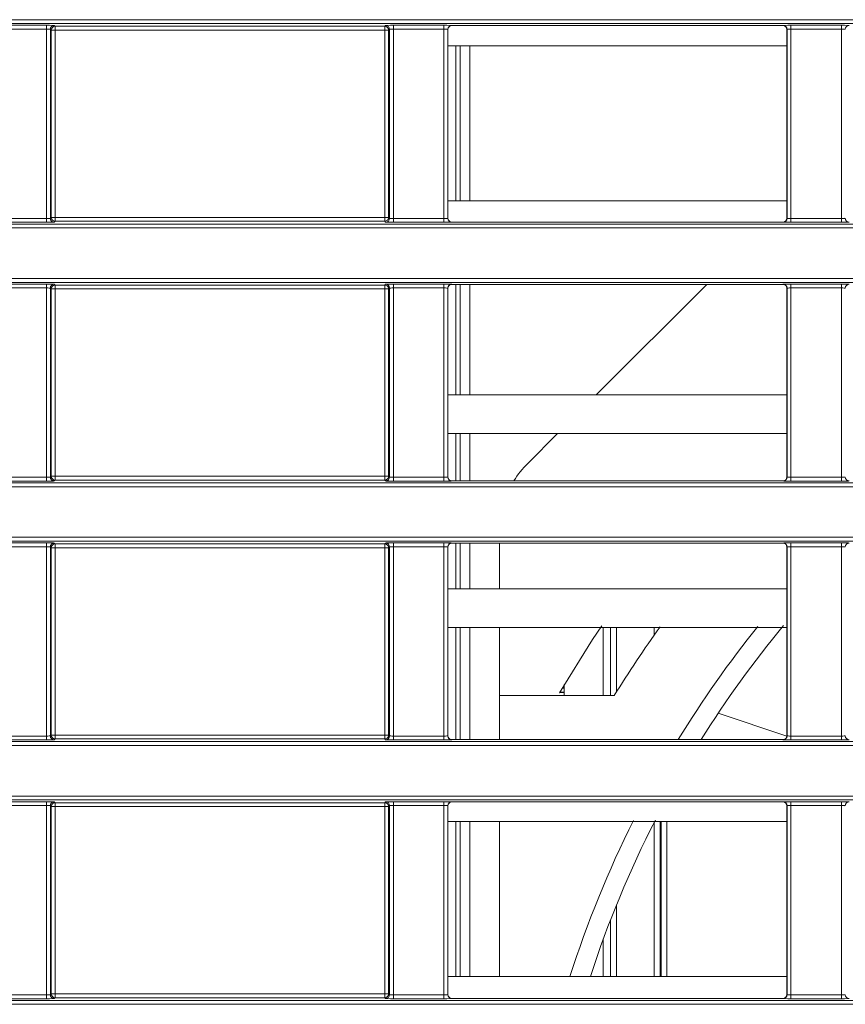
# Model space of a CAD drawing. Header units: millimetres. Extents: x 0 to 1118, y 0 to 864.
# Tile 79 of 256: x 110 to 120, y 411 to 423. Entities that reach past the tile are written whole.
import ezdxf

# ---------------------------------------------------------------- set-up
doc = ezdxf.new("R2010")
doc.units = ezdxf.units.MM

msp = doc.modelspace()

# ---------------------------------------------------------------- linework, layer by layer
at = {"color": 9, "linetype": 'Continuous', "lineweight": 0}
for p, q in [((99.8275, 423.3489), (230.6879, 423.3489)), ((230.6879, 423.2989), (99.8275, 423.2989)), ((109.3855, 423.2766), (110.0373, 423.2766)), ((110.0373, 423.2266), (109.3855, 423.2266)), ((110.0373, 423.2266), (110.0373, 423.2766)), ((110.0373, 420.7868), (110.0373, 423.2266)), ((110.0873, 423.2249), (110.0873, 420.7885)), ((110.0986, 423.2135), (110.0873, 423.2249)), ((110.0986, 420.7998), (110.0986, 423.2135)), ((110.1486, 423.2135), (110.0986, 423.2135)), ((110.1373, 423.2749), (110.1486, 423.2635)), ((110.1486, 423.2635), (114.3992, 423.2635)), ((110.1486, 423.2635), (110.1486, 423.2135)), ((110.1486, 423.2135), (110.1486, 420.7998)), ((114.3992, 423.2135), (110.1486, 423.2135)), ((114.3992, 423.2635), (114.4106, 423.2749)), ((114.3992, 423.2135), (114.3992, 423.2635)), ((114.4492, 423.2135), (114.3992, 423.2135)), ((114.3992, 420.7998), (114.3992, 423.2135)), ((114.4605, 423.2249), (114.4492, 423.2135)), ((114.4492, 423.2135), (114.4492, 420.7998)), ((114.4605, 420.7885), (114.4605, 423.2249)), ((114.5105, 423.2766), (115.1623, 423.2766)), ((114.5105, 423.2266), (114.5105, 423.2766)), ((115.1623, 423.2266), (114.5105, 423.2266)), ((114.5105, 423.2266), (114.5105, 420.7868)), ((115.1623, 423.2266), (115.1623, 423.2766)), ((115.1623, 420.7868), (115.1623, 423.2266)), ((115.2123, 423.2249), (115.2123, 420.7885)), ((115.214, 423.2231), (115.2123, 423.2249)), ((115.2623, 423.2749), (115.264, 423.2731)), ((119.5338, 423.2731), (119.5356, 423.2749)), ((119.5855, 423.2249), (119.5838, 423.2231)), ((119.5855, 420.7885), (119.5855, 423.2249)), ((119.6355, 423.2766), (120.2873, 423.2766)), ((119.6355, 423.2266), (119.6355, 423.2766)), ((120.2873, 423.2266), (119.6355, 423.2266)), ((119.6355, 423.2266), (119.6355, 420.7868)), ((120.2873, 423.2266), (120.2873, 423.2766)), ((120.2873, 420.7868), (120.2873, 423.2266)), ((115.3724, 421.0139), (115.3724, 423.0139)), ((115.4974, 423.0139), (115.4974, 421.0139)), ((109.3855, 420.7868), (110.0373, 420.7868)), ((110.0373, 420.7368), (110.0373, 420.7868)), ((110.0873, 420.7885), (110.0986, 420.7998)), ((110.0986, 420.7998), (110.1486, 420.7998)), ((110.1486, 420.7998), (110.1486, 420.7499)), ((110.1486, 420.7998), (114.3992, 420.7998)), ((114.3992, 420.7499), (114.3992, 420.7998)), ((114.3992, 420.7998), (114.4492, 420.7998)), ((114.4492, 420.7998), (114.4605, 420.7885)), ((114.5105, 420.7368), (114.5105, 420.7868)), ((114.5105, 420.7868), (115.1623, 420.7868)), ((115.1623, 420.7368), (115.1623, 420.7868)), ((115.2123, 420.7885), (115.214, 420.7902)), ((119.5838, 420.7902), (119.5855, 420.7885)), ((119.6355, 420.7368), (119.6355, 420.7868)), ((119.6355, 420.7868), (120.2873, 420.7868)), ((120.2873, 420.7368), (120.2873, 420.7868)), ((99.8275, 420.7145), (230.6879, 420.7145)), ((230.6879, 420.6645), (99.8275, 420.6645)), ((110.0373, 420.7368), (109.3855, 420.7368)), ((110.1486, 420.7499), (110.1373, 420.7385)), ((114.3992, 420.7499), (110.1486, 420.7499)), ((114.4106, 420.7385), (114.3992, 420.7499)), ((115.1623, 420.7368), (114.5105, 420.7368)), ((115.264, 420.7402), (115.2623, 420.7385)), ((119.5356, 420.7385), (119.5338, 420.7402)), ((120.2873, 420.7368), (119.6355, 420.7368)), ((99.8275, 420.0128), (230.6879, 420.0128)), ((230.6879, 419.9628), (99.8275, 419.9628)), ((109.3855, 419.9405), (110.0373, 419.9405)), ((110.0373, 419.8905), (109.3855, 419.8905)), ((110.0373, 419.8905), (110.0373, 419.9405)), ((110.0373, 417.4506), (110.0373, 419.8905)), ((110.0873, 419.8888), (110.0873, 417.4524)), ((110.0986, 419.8774), (110.0873, 419.8888)), ((110.0986, 417.4637), (110.0986, 419.8774)), ((110.1486, 419.8774), (110.0986, 419.8774)), ((110.1373, 419.9388), (110.1486, 419.9274)), ((110.1486, 419.9274), (114.3992, 419.9274)), ((110.1486, 419.9274), (110.1486, 419.8774)), ((114.3992, 419.8774), (110.1486, 419.8774)), ((110.1486, 419.8774), (110.1486, 417.4637)), ((114.3992, 419.9274), (114.4106, 419.9388)), ((114.3992, 419.8774), (114.3992, 419.9274)), ((114.3992, 417.4637), (114.3992, 419.8774)), ((114.4492, 419.8774), (114.3992, 419.8774)), ((114.4605, 419.8888), (114.4492, 419.8774)), ((114.4492, 419.8774), (114.4492, 417.4637)), ((114.4605, 417.4524), (114.4605, 419.8888)), ((114.5105, 419.9405), (115.1623, 419.9405)), ((114.5105, 419.8905), (114.5105, 419.9405)), ((115.1623, 419.8905), (114.5105, 419.8905)), ((114.5105, 419.8905), (114.5105, 417.4506)), ((115.1623, 419.8905), (115.1623, 419.9405)), ((115.1623, 417.4506), (115.1623, 419.8905)), ((115.2123, 419.8888), (115.2123, 417.4524)), ((115.214, 419.887), (115.2123, 419.8888)), ((115.2623, 419.9388), (115.264, 419.937)), ((115.3724, 418.5139), (115.3724, 419.937)), ((115.4974, 419.937), (115.4974, 418.5139)), ((119.5338, 419.937), (119.5356, 419.9388)), ((119.5855, 419.8888), (119.5838, 419.887)), ((119.5855, 417.4524), (119.5855, 419.8888)), ((119.6355, 419.9405), (120.2873, 419.9405)), ((119.6355, 419.8905), (119.6355, 419.9405)), ((120.2873, 419.8905), (119.6355, 419.8905)), ((119.6355, 419.8905), (119.6355, 417.4506)), ((120.2873, 419.8905), (120.2873, 419.9405)), ((120.2873, 417.4506), (120.2873, 419.8905)), ((115.3724, 417.4041), (115.3724, 418.0139)), ((115.4974, 418.0139), (115.4974, 417.4041)), ((110.0873, 417.4524), (110.0986, 417.4637)), ((110.0986, 417.4637), (110.1486, 417.4637)), ((110.1486, 417.4637), (110.1486, 417.4137)), ((110.1486, 417.4637), (114.3992, 417.4637)), ((114.3992, 417.4137), (114.3992, 417.4637)), ((114.3992, 417.4637), (114.4492, 417.4637)), ((114.4492, 417.4637), (114.4605, 417.4524)), ((99.8275, 417.3784), (230.6879, 417.3784)), ((109.3855, 417.4506), (110.0373, 417.4506)), ((110.0373, 417.4007), (109.3855, 417.4007)), ((110.0373, 417.4007), (110.0373, 417.4506)), ((110.1486, 417.4137), (110.1373, 417.4024)), ((114.3992, 417.4137), (110.1486, 417.4137)), ((114.4106, 417.4024), (114.3992, 417.4137)), ((114.5105, 417.4007), (114.5105, 417.4506)), ((114.5105, 417.4506), (115.1623, 417.4506)), ((115.1623, 417.4007), (114.5105, 417.4007)), ((115.1623, 417.4007), (115.1623, 417.4506)), ((115.2123, 417.4524), (115.214, 417.4541)), ((115.264, 417.4041), (115.2623, 417.4024)), ((119.5356, 417.4024), (119.5338, 417.4041)), ((119.5838, 417.4541), (119.5855, 417.4524)), ((119.6355, 417.4007), (119.6355, 417.4506)), ((119.6355, 417.4506), (120.2873, 417.4506)), ((120.2873, 417.4007), (119.6355, 417.4007)), ((120.2873, 417.4007), (120.2873, 417.4506)), ((230.6879, 417.3284), (99.8275, 417.3284)), ((99.8275, 416.6766), (230.6879, 416.6766)), ((230.6879, 416.6267), (99.8275, 416.6267)), ((109.3855, 416.6044), (110.0373, 416.6044)), ((110.0373, 416.5544), (110.0373, 416.6044)), ((110.1373, 416.6027), (110.1486, 416.5913)), ((110.1486, 416.5913), (114.3992, 416.5913)), ((110.1486, 416.5913), (110.1486, 416.5413)), ((114.3992, 416.5913), (114.4106, 416.6027)), ((114.3992, 416.5413), (114.3992, 416.5913)), ((114.5105, 416.6044), (115.1623, 416.6044)), ((114.5105, 416.5544), (114.5105, 416.6044)), ((115.1623, 416.5544), (115.1623, 416.6044)), ((115.2623, 416.6027), (115.264, 416.6009)), ((115.3724, 416.0139), (115.3724, 416.6009)), ((115.4974, 416.6009), (115.4974, 416.0139)), ((119.5338, 416.6009), (119.5356, 416.6027)), ((119.6355, 416.6044), (120.2873, 416.6044)), ((119.6355, 416.5544), (119.6355, 416.6044)), ((120.2873, 416.5544), (120.2873, 416.6044)), ((110.0373, 416.5544), (109.3855, 416.5544)), ((110.0373, 414.1145), (110.0373, 416.5544)), ((110.0873, 416.5527), (110.0873, 414.1162)), ((110.0986, 416.5413), (110.0873, 416.5527)), ((110.0986, 414.1276), (110.0986, 416.5413)), ((110.1486, 416.5413), (110.0986, 416.5413)), ((114.3992, 416.5413), (110.1486, 416.5413)), ((110.1486, 416.5413), (110.1486, 414.1276)), ((114.3992, 414.1276), (114.3992, 416.5413)), ((114.4492, 416.5413), (114.3992, 416.5413)), ((114.4605, 416.5527), (114.4492, 416.5413)), ((114.4492, 416.5413), (114.4492, 414.1276)), ((114.4605, 414.1162), (114.4605, 416.5527)), ((115.1623, 416.5544), (114.5105, 416.5544)), ((114.5105, 416.5544), (114.5105, 414.1145)), ((115.1623, 414.1145), (115.1623, 416.5544)), ((115.2123, 416.5527), (115.2123, 414.1162)), ((115.214, 416.5509), (115.2123, 416.5527)), ((119.5855, 416.5527), (119.5838, 416.5509)), ((119.5855, 414.1162), (119.5855, 416.5527)), ((120.2873, 416.5544), (119.6355, 416.5544)), ((119.6355, 416.5544), (119.6355, 414.1145)), ((120.2873, 414.1145), (120.2873, 416.5544)), ((115.3724, 414.068), (115.3724, 415.5139)), ((115.4974, 415.5139), (115.4974, 414.068)), ((117.3859, 415.5139), (117.3859, 414.6802)), ((117.874, 415.4165), (117.874, 415.5139)), ((116.7139, 414.681), (116.6561, 414.681)), ((116.6856, 414.731), (116.7139, 414.731)), ((99.8275, 414.0423), (230.6879, 414.0423)), ((109.3855, 414.1145), (110.0373, 414.1145)), ((110.0373, 414.0645), (109.3855, 414.0645)), ((110.0373, 414.0645), (110.0373, 414.1145)), ((110.0873, 414.1162), (110.0986, 414.1276)), ((110.0986, 414.1276), (110.1486, 414.1276)), ((110.1486, 414.0776), (110.1373, 414.0663)), ((110.1486, 414.1276), (110.1486, 414.0776)), ((110.1486, 414.1276), (114.3992, 414.1276)), ((114.3992, 414.0776), (110.1486, 414.0776)), ((114.3992, 414.0776), (114.3992, 414.1276)), ((114.3992, 414.1276), (114.4492, 414.1276)), ((114.4106, 414.0663), (114.3992, 414.0776)), ((114.4492, 414.1276), (114.4605, 414.1162)), ((114.5105, 414.0645), (114.5105, 414.1145)), ((114.5105, 414.1145), (115.1623, 414.1145)), ((115.1623, 414.0645), (114.5105, 414.0645)), ((115.1623, 414.0645), (115.1623, 414.1145)), ((115.2123, 414.1162), (115.214, 414.118)), ((115.264, 414.068), (115.2623, 414.0663)), ((119.5356, 414.0663), (119.5338, 414.068)), ((119.5838, 414.118), (119.5855, 414.1162)), ((119.6355, 414.0645), (119.6355, 414.1145)), ((119.6355, 414.1145), (120.2873, 414.1145)), ((120.2873, 414.0645), (119.6355, 414.0645)), ((120.2873, 414.0645), (120.2873, 414.1145)), ((230.6879, 413.9923), (99.8275, 413.9923)), ((99.8275, 413.3405), (230.6879, 413.3405)), ((230.6879, 413.2905), (99.8275, 413.2905)), ((109.3855, 413.2683), (110.0373, 413.2683)), ((110.0373, 413.2183), (109.3855, 413.2183)), ((110.0373, 413.2183), (110.0373, 413.2683)), ((110.0373, 410.7784), (110.0373, 413.2183)), ((110.0873, 413.2165), (110.0873, 410.7801)), ((110.0986, 413.2052), (110.0873, 413.2165)), ((110.0986, 410.7915), (110.0986, 413.2052)), ((110.1486, 413.2052), (110.0986, 413.2052)), ((110.1373, 413.2665), (110.1486, 413.2552)), ((110.1486, 413.2552), (114.3992, 413.2552)), ((110.1486, 413.2552), (110.1486, 413.2052)), ((110.1486, 413.2052), (110.1486, 410.7915)), ((114.3992, 413.2052), (110.1486, 413.2052)), ((114.3992, 413.2552), (114.4106, 413.2665)), ((114.3992, 413.2052), (114.3992, 413.2552)), ((114.3992, 410.7915), (114.3992, 413.2052)), ((114.4492, 413.2052), (114.3992, 413.2052)), ((114.4605, 413.2165), (114.4492, 413.2052)), ((114.4492, 413.2052), (114.4492, 410.7915)), ((114.4605, 410.7801), (114.4605, 413.2165)), ((114.5105, 413.2683), (115.1623, 413.2683)), ((114.5105, 413.2183), (114.5105, 413.2683)), ((115.1623, 413.2183), (114.5105, 413.2183)), ((114.5105, 413.2183), (114.5105, 410.7784)), ((115.1623, 413.2183), (115.1623, 413.2683)), ((115.1623, 410.7784), (115.1623, 413.2183)), ((115.2123, 413.2165), (115.2123, 410.7801)), ((115.214, 413.2148), (115.2123, 413.2165)), ((115.2623, 413.2665), (115.264, 413.2648)), ((119.5338, 413.2648), (119.5356, 413.2665)), ((119.5855, 413.2165), (119.5838, 413.2148)), ((119.5855, 410.7801), (119.5855, 413.2165)), ((119.6355, 413.2683), (120.2873, 413.2683)), ((119.6355, 413.2183), (119.6355, 413.2683)), ((120.2873, 413.2183), (119.6355, 413.2183)), ((119.6355, 413.2183), (119.6355, 410.7784)), ((120.2873, 413.2183), (120.2873, 413.2683)), ((120.2873, 410.7784), (120.2873, 413.2183)), ((115.3724, 411.0139), (115.3724, 413.0139)), ((115.4974, 413.0139), (115.4974, 411.0139)), ((117.874, 411.0139), (117.874, 413.0034)), ((118.0363, 413.0139), (118.0363, 411.0139)), ((117.3859, 411.9342), (117.3859, 411.0139)), ((109.3855, 410.7784), (110.0373, 410.7784)), ((110.0373, 410.7284), (110.0373, 410.7784)), ((110.0873, 410.7801), (110.0986, 410.7915)), ((110.0986, 410.7915), (110.1486, 410.7915)), ((110.1486, 410.7415), (110.1373, 410.7301)), ((110.1486, 410.7915), (110.1486, 410.7415)), ((110.1486, 410.7915), (114.3992, 410.7915)), ((114.3992, 410.7415), (110.1486, 410.7415)), ((114.3992, 410.7415), (114.3992, 410.7915)), ((114.3992, 410.7915), (114.4492, 410.7915)), ((114.4106, 410.7301), (114.3992, 410.7415)), ((114.4492, 410.7915), (114.4605, 410.7801)), ((114.5105, 410.7284), (114.5105, 410.7784)), ((114.5105, 410.7784), (115.1623, 410.7784)), ((115.1623, 410.7284), (115.1623, 410.7784)), ((115.2123, 410.7801), (115.214, 410.7819)), ((119.5838, 410.7819), (119.5855, 410.7801)), ((119.6355, 410.7284), (119.6355, 410.7784)), ((119.6355, 410.7784), (120.2873, 410.7784)), ((120.2873, 410.7284), (120.2873, 410.7784)), ((99.8275, 410.7061), (227.4982, 410.7061)), ((227.4982, 410.6562), (99.8275, 410.6562)), ((110.0373, 410.7284), (109.3855, 410.7284)), ((115.1623, 410.7284), (114.5105, 410.7284)), ((115.264, 410.7319), (115.2623, 410.7301)), ((119.5356, 410.7301), (119.5338, 410.7319)), ((120.2873, 410.7284), (119.6355, 410.7284))]:
    msp.add_line(p, q, dxfattribs=at)
at = {"color": 7, "linetype": 'Continuous', "lineweight": 15}
for p, q in [((115.214, 423.2231), (115.214, 420.7902)), ((119.5338, 423.2731), (115.264, 423.2731)), ((119.5838, 420.7902), (119.5838, 423.2231)), ((119.5838, 423.0139), (115.214, 423.0139)), ((115.3155, 423.0139), (115.3155, 421.0139)), ((119.5838, 421.0139), (115.214, 421.0139)), ((119.5338, 420.7402), (115.264, 420.7402)), ((115.214, 419.887), (115.214, 417.4541)), ((119.5338, 419.937), (115.264, 419.937)), ((115.3155, 419.937), (115.3155, 418.5139)), ((117.127, 418.5139), (118.55, 419.937)), ((119.5838, 417.4541), (119.5838, 419.887)), ((119.5838, 418.5139), (115.214, 418.5139)), ((119.5838, 418.0139), (115.214, 418.0139)), ((115.3155, 418.0139), (115.3155, 417.4041)), ((116.2428, 417.6297), (116.627, 418.0139)), ((119.5338, 417.4041), (115.264, 417.4041)), ((119.5338, 416.6009), (115.264, 416.6009)), ((115.3155, 416.6009), (115.3155, 416.0139)), ((115.8767, 416.6009), (115.8767, 416.0139)), ((115.214, 416.5509), (115.214, 414.118)), ((119.5838, 414.118), (119.5838, 416.5509)), ((119.5838, 416.0139), (115.214, 416.0139)), ((119.5838, 415.5139), (115.214, 415.5139)), ((115.3155, 415.5139), (115.3155, 414.068)), ((115.8767, 415.5139), (115.8767, 414.068)), ((117.2139, 415.5139), (117.2139, 414.6351)), ((117.3109, 414.6351), (117.3109, 415.5139)), ((116.6509, 414.6722), (116.7139, 414.6739)), ((116.7139, 414.7785), (116.7139, 414.6351)), ((117.358, 414.6351), (115.8767, 414.6351)), ((119.5836, 414.1138), (118.6987, 414.4099)), ((119.5338, 414.068), (115.264, 414.068)), ((115.214, 413.2148), (115.214, 410.7819)), ((119.5338, 413.2648), (115.264, 413.2648)), ((119.5838, 410.7819), (119.5838, 413.2148)), ((119.5838, 413.0139), (115.214, 413.0139)), ((115.3155, 413.0139), (115.3155, 411.0139)), ((115.8767, 413.0139), (115.8767, 411.0139)), ((117.949, 413.0139), (117.949, 411.0139)), ((117.9614, 411.0139), (117.9614, 413.0139)), ((117.3109, 411.0139), (117.3109, 411.7455)), ((117.2139, 411.4884), (117.2139, 411.0139)), ((119.5838, 411.0139), (115.214, 411.0139)), ((119.5338, 410.7319), (115.264, 410.7319))]:
    msp.add_line(p, q, dxfattribs=at)
at = {"color": 7, "linetype": 'Continuous', "lineweight": 15, "flags": 128}
msp.add_lwpolyline([(117.1959, 415.535), (117.078, 415.3586), (116.6509, 414.6722)], dxfattribs=at)
at = {"color": 9, "linetype": 'Continuous', "lineweight": 0}
for centre, start, end in [((110.1373, 423.2249), 90.02044, 179.97956), ((110.1486, 423.2135), 90.02044, 179.97956), ((114.3992, 423.2135), 0.02044, 89.97956), ((114.4105, 423.2249), 0.02044, 89.97956), ((115.2623, 423.2249), 90.02044, 179.97956), ((119.5355, 423.2249), 0.02044, 89.97956), ((120.3873, 423.2249), 90.02044, 179.97956), ((110.1373, 420.7885), 180.02044, 269.97956), ((110.1486, 420.7999), 180.02044, 269.97956), ((114.3992, 420.7999), 270.02044, 359.97956), ((114.4105, 420.7885), 270.02044, 359.97956), ((115.2623, 420.7885), 180.02044, 269.97956), ((119.5355, 420.7885), 270.02044, 359.97956), ((120.3873, 420.7885), 180.02044, 269.97956), ((110.1373, 419.8888), 90.02044, 179.97956), ((110.1486, 419.8774), 90.02044, 179.97956), ((114.3992, 419.8774), 0.02044, 89.97956), ((114.4105, 419.8888), 0.02044, 89.97956), ((115.2623, 419.8888), 90.02044, 179.97956), ((119.5355, 419.8888), 0.02044, 89.97956), ((120.3873, 419.8888), 90.02044, 179.97956), ((110.1486, 417.4638), 180.02044, 269.97956), ((114.3992, 417.4638), 270.02044, 359.97956), ((110.1373, 417.4524), 180.02044, 269.97956), ((114.4105, 417.4524), 270.02044, 359.97956), ((115.2623, 417.4524), 180.02044, 269.97956), ((119.5355, 417.4524), 270.02044, 359.97956), ((120.3873, 417.4524), 180.02044, 269.97956), ((110.1373, 416.5526), 90.02044, 179.97956), ((110.1486, 416.5413), 90.02044, 179.97956), ((114.3992, 416.5413), 0.02044, 89.97956), ((114.4105, 416.5526), 0.02044, 89.97956), ((115.2623, 416.5526), 90.02044, 179.97956), ((119.5355, 416.5526), 0.02044, 89.97956), ((120.3873, 416.5526), 90.02044, 179.97956), ((110.1373, 414.1163), 180.02044, 269.97956), ((110.1486, 414.1276), 180.02044, 269.97956), ((114.3992, 414.1276), 270.02044, 359.97956), ((114.4105, 414.1163), 270.02044, 359.97956), ((115.2623, 414.1163), 180.02044, 269.97956), ((119.5355, 414.1163), 270.02044, 359.97956), ((120.3873, 414.1163), 180.02044, 269.97956), ((110.1373, 413.2165), 90.02044, 179.97956), ((110.1486, 413.2052), 90.02044, 179.97956), ((114.3992, 413.2052), 0.02044, 89.97956), ((114.4105, 413.2165), 0.02044, 89.97956), ((115.2623, 413.2165), 90.02044, 179.97956), ((119.5355, 413.2165), 0.02044, 89.97956), ((120.3873, 413.2165), 90.02044, 179.97956), ((110.1373, 410.7802), 180.02044, 269.97956), ((110.1486, 410.7915), 180.02044, 269.97956), ((114.3992, 410.7915), 270.02044, 359.97956), ((114.4105, 410.7802), 270.02044, 359.97956), ((115.2623, 410.7802), 180.02044, 269.97956), ((119.5355, 410.7802), 270.02044, 359.97956), ((120.3873, 410.7802), 180.02044, 269.97956)]:
    msp.add_arc(centre, 0.05, start, end, dxfattribs=at)
at = {"color": 7, "linetype": 'Continuous', "lineweight": 15}
for centre, radius, start, end in [((117.1267, 416.7459), 1.25, 135, 148.22264), ((130.1267, 406.7636), 15, 144.26994, 148.34752), ((130.1267, 406.7636), 14, 141.2433, 148.55078), ((130.1267, 406.7636), 13.75, 140.34262, 147.91148), ((130.1267, 406.7636), 14, 153.42931, 162.32638), ((130.1267, 406.7636), 13.75, 152.88417, 161.99414)]:
    msp.add_arc(centre, radius, start, end, dxfattribs=at)
at = {"color": 9, "linetype": 'Continuous', "lineweight": 0}
for centre, major_axis, ratio, start_param, end_param in [((110.0373, 423.2748), (0.1, 0), 0.0174551, 0.0174533, 1.5707963), ((110.0373, 423.2248), (0.05, 0), 0.0349101, 0.0174533, 1.5707963), ((114.5105, 423.2748), (0.1, 0), 0.0174551, 1.5707963, 3.1241394), ((114.5105, 423.2248), (0.05, 0), 0.0349101, 1.5707963, 3.1241394), ((115.1623, 423.2748), (0.1, 0), 0.0174551, 0.0174533, 1.5707963), ((115.1623, 423.2248), (0.05, 0), 0.0349101, 0.0174533, 1.5707963), ((119.6355, 423.2748), (0.1, 0), 0.0174551, 1.5707963, 3.1241394), ((119.6355, 423.2248), (0.05, 0), 0.0349101, 1.5707963, 3.1241394), ((120.2873, 423.2748), (0.1, 0), 0.0174551, 0.0174533, 1.5707963), ((120.2873, 423.2248), (0.05, 0), 0.0349101, 0.0174533, 1.5707963), ((110.0373, 420.7885), (0.05, 0), 0.0349101, 4.712389, 6.265732), ((114.5105, 420.7885), (0.05, 0), 0.0349101, 3.1590459, 4.712389), ((115.1623, 420.7885), (0.05, 0), 0.0349101, 4.712389, 6.265732), ((119.6355, 420.7885), (0.05, 0), 0.0349101, 3.1590459, 4.712389), ((120.2873, 420.7885), (0.05, 0), 0.0349101, 4.712389, 6.265732), ((110.0373, 420.7385), (0.1, 0), 0.0174551, 4.712389, 6.265732), ((114.5105, 420.7385), (0.1, 0), 0.0174551, 3.1590459, 4.712389), ((115.1623, 420.7385), (0.1, 0), 0.0174551, 4.712389, 6.265732), ((119.6355, 420.7385), (0.1, 0), 0.0174551, 3.1590459, 4.712389), ((120.2873, 420.7385), (0.1, 0), 0.0174551, 4.712389, 6.265732), ((110.0373, 419.9387), (0.1, 0), 0.0174551, 0.0174533, 1.5707963), ((110.0373, 419.8887), (0.05, 0), 0.0349101, 0.0174533, 1.5707963), ((114.5105, 419.9387), (0.1, 0), 0.0174551, 1.5707963, 3.1241394), ((114.5105, 419.8887), (0.05, 0), 0.0349101, 1.5707963, 3.1241394), ((115.1623, 419.9387), (0.1, 0), 0.0174551, 0.0174533, 1.5707963), ((115.1623, 419.8887), (0.05, 0), 0.0349101, 0.0174533, 1.5707963), ((119.6355, 419.9387), (0.1, 0), 0.0174551, 1.5707963, 3.1241394), ((119.6355, 419.8887), (0.05, 0), 0.0349101, 1.5707963, 3.1241394), ((120.2873, 419.9387), (0.1, 0), 0.0174551, 0.0174533, 1.5707963), ((120.2873, 419.8887), (0.05, 0), 0.0349101, 0.0174533, 1.5707963), ((110.0373, 417.4524), (0.05, 0), 0.0349101, 4.712389, 6.265732), ((110.0373, 417.4024), (0.1, 0), 0.0174551, 4.712389, 6.265732), ((114.5105, 417.4024), (0.1, 0), 0.0174551, 3.1590459, 4.712389), ((114.5105, 417.4524), (0.05, 0), 0.0349101, 3.1590459, 4.712389), ((115.1623, 417.4524), (0.05, 0), 0.0349101, 4.712389, 6.265732), ((115.1623, 417.4024), (0.1, 0), 0.0174551, 4.712389, 6.265732), ((119.6355, 417.4024), (0.1, 0), 0.0174551, 3.1590459, 4.712389), ((119.6355, 417.4524), (0.05, 0), 0.0349101, 3.1590459, 4.712389), ((120.2873, 417.4524), (0.05, 0), 0.0349101, 4.712389, 6.265732), ((120.2873, 417.4024), (0.1, 0), 0.0174551, 4.712389, 6.265732), ((110.0373, 416.6026), (0.1, 0), 0.0174551, 0.0174533, 1.5707963), ((114.5105, 416.6026), (0.1, 0), 0.0174551, 1.5707963, 3.1241394), ((115.1623, 416.6026), (0.1, 0), 0.0174551, 0.0174533, 1.5707963), ((119.6355, 416.6026), (0.1, 0), 0.0174551, 1.5707963, 3.1241394), ((120.2873, 416.6026), (0.1, 0), 0.0174551, 0.0174533, 1.5707963), ((110.0373, 416.5526), (0.05, 0), 0.0349101, 0.0174533, 1.5707963), ((114.5105, 416.5526), (0.05, 0), 0.0349101, 1.5707963, 3.1241394), ((115.1623, 416.5526), (0.05, 0), 0.0349101, 0.0174533, 1.5707963), ((119.6355, 416.5526), (0.05, 0), 0.0349101, 1.5707963, 3.1241394), ((120.2873, 416.5526), (0.05, 0), 0.0349101, 0.0174533, 1.5707963), ((110.0373, 414.1163), (0.05, 0), 0.0349101, 4.712389, 6.265732), ((110.0373, 414.0663), (0.1, 0), 0.0174551, 4.712389, 6.265732), ((114.5105, 414.0663), (0.1, 0), 0.0174551, 3.1590459, 4.712389), ((114.5105, 414.1163), (0.05, 0), 0.0349101, 3.1590459, 4.712389), ((115.1623, 414.1163), (0.05, 0), 0.0349101, 4.712389, 6.265732), ((115.1623, 414.0663), (0.1, 0), 0.0174551, 4.712389, 6.265732), ((119.6355, 414.0663), (0.1, 0), 0.0174551, 3.1590459, 4.712389), ((119.6355, 414.1163), (0.05, 0), 0.0349101, 3.1590459, 4.712389), ((120.2873, 414.1163), (0.05, 0), 0.0349101, 4.712389, 6.265732), ((120.2873, 414.0663), (0.1, 0), 0.0174551, 4.712389, 6.265732), ((110.0373, 413.2665), (0.1, 0), 0.0174551, 0.0174533, 1.5707963), ((110.0373, 413.2165), (0.05, 0), 0.0349101, 0.0174533, 1.5707963), ((114.5105, 413.2665), (0.1, 0), 0.0174551, 1.5707963, 3.1241394), ((114.5105, 413.2165), (0.05, 0), 0.0349101, 1.5707963, 3.1241394), ((115.1623, 413.2665), (0.1, 0), 0.0174551, 0.0174533, 1.5707963), ((115.1623, 413.2165), (0.05, 0), 0.0349101, 0.0174533, 1.5707963), ((119.6355, 413.2665), (0.1, 0), 0.0174551, 1.5707963, 3.1241394), ((119.6355, 413.2165), (0.05, 0), 0.0349101, 1.5707963, 3.1241394), ((120.2873, 413.2665), (0.1, 0), 0.0174551, 0.0174533, 1.5707963), ((120.2873, 413.2165), (0.05, 0), 0.0349101, 0.0174533, 1.5707963), ((110.0373, 410.7802), (0.05, 0), 0.0349101, 4.712389, 6.265732), ((114.5105, 410.7802), (0.05, 0), 0.0349101, 3.1590459, 4.712389), ((115.1623, 410.7802), (0.05, 0), 0.0349101, 4.712389, 6.265732), ((119.6355, 410.7802), (0.05, 0), 0.0349101, 3.1590459, 4.712389), ((120.2873, 410.7802), (0.05, 0), 0.0349101, 4.712389, 6.265732), ((110.0373, 410.7302), (0.1, 0), 0.0174551, 4.712389, 6.265732), ((114.5105, 410.7302), (0.1, 0), 0.0174551, 3.1590459, 4.712389), ((115.1623, 410.7302), (0.1, 0), 0.0174551, 4.712389, 6.265732), ((119.6355, 410.7302), (0.1, 0), 0.0174551, 3.1590459, 4.712389), ((120.2873, 410.7302), (0.1, 0), 0.0174551, 4.712389, 6.265732)]:
    msp.add_ellipse(centre, major_axis=major_axis, ratio=ratio, start_param=start_param, end_param=end_param, dxfattribs=at)
at = {"color": 7, "linetype": 'Continuous', "lineweight": 15}
for centre, major_axis, start_param, end_param in [((115.264, 423.2231), (0.0354, -0.0354), 2.3563468, 3.9268385), ((119.5338, 423.2231), (0.0354, 0.0354), 5.4979394, 7.0684312), ((115.264, 420.7902), (0.0354, 0.0354), 2.3563468, 3.9268385), ((119.5338, 420.7902), (0.0354, -0.0354), 5.4979394, 7.0684312), ((115.264, 419.887), (0.0354, -0.0354), 2.3563468, 3.9268385), ((119.5338, 419.887), (0.0354, 0.0354), 5.4979394, 7.0684312), ((115.264, 417.4541), (0.0354, 0.0354), 2.3563468, 3.9268385), ((119.5338, 417.4541), (0.0354, -0.0354), 5.4979394, 7.0684312), ((115.264, 416.5509), (0.0354, -0.0354), 2.3563468, 3.9268385), ((119.5338, 416.5509), (0.0354, 0.0354), 5.4979394, 7.0684312), ((115.264, 414.118), (0.0354, 0.0354), 2.3563468, 3.9268385), ((119.5338, 414.118), (0.0354, -0.0354), 5.4979394, 7.0684312), ((115.264, 413.2148), (0.0354, -0.0354), 2.3563468, 3.9268385), ((119.5338, 413.2148), (0.0354, 0.0354), 5.4979394, 7.0684312), ((115.264, 410.7819), (0.0354, 0.0354), 2.3563468, 3.9268385), ((119.5338, 410.7819), (0.0354, -0.0354), 5.4979394, 7.0684312)]:
    msp.add_ellipse(centre, major_axis=major_axis, ratio=0.9996955, start_param=start_param, end_param=end_param, dxfattribs=at)

doc.saveas('drawing.dxf')
